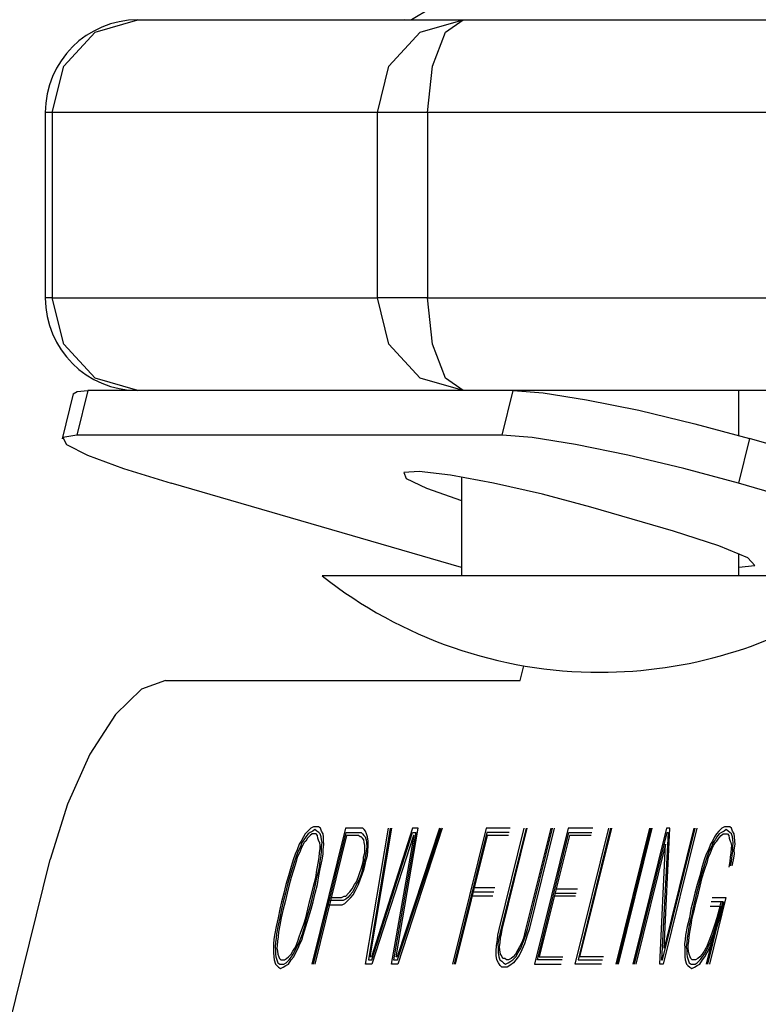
# Model space of a CAD drawing. Extents: x -1276 to 451, y 2026 to 3394.
# Tile 71 of 104: x -536.949 to -536.451, y 3190.09 to 3190.754. Entities that reach past the tile are written whole.
import ezdxf

# ---------------------------------------------------------------- set-up
doc = ezdxf.new("R2010")
doc.units = 0
doc.header["$MEASUREMENT"] = 0
doc.layers.add('SPILL-BUCKET', color=1, linetype='CONTINUOUS')

msp = doc.modelspace()

# ---------------------------------------------------------------- linework, layer by layer
at = {"layer": 'SPILL-BUCKET', "color": 8, "linetype": 'Continuous'}
for p, q in [((-536.6721, 3190.76129), (-536.68482, 3190.75359)), ((-536.8982, 3190.74522), (-536.86934, 3190.75359)), ((-536.86934, 3190.75359), (-536.65013, 3190.75359)), ((-536.68961, 3190.75377), (-536.68981, 3190.75357)), ((-536.67898, 3190.74522), (-536.65013, 3190.75359)), ((-536.66208, 3190.74522), (-536.65013, 3190.75359)), ((-536.65013, 3190.75359), (-536.20464, 3190.75359)), ((-536.91932, 3190.72236), (-536.8982, 3190.74522)), ((-536.7001, 3190.72236), (-536.67898, 3190.74522)), ((-536.67083, 3190.72236), (-536.66208, 3190.74522)), ((-536.92705, 3190.69113), (-536.91932, 3190.72236)), ((-536.70783, 3190.69113), (-536.7001, 3190.72236)), ((-536.67403, 3190.69113), (-536.67083, 3190.72236)), ((-536.9318, 3190.69113), (-536.9318, 3190.56621)), ((-536.9306, 3190.69113), (-536.9318, 3190.69113)), ((-536.92705, 3190.69113), (-536.9306, 3190.69113)), ((-536.92705, 3190.69113), (-536.92705, 3190.56621)), ((-536.70783, 3190.69113), (-536.92705, 3190.69113)), ((-536.70783, 3190.56621), (-536.70783, 3190.69113)), ((-536.69429, 3190.69113), (-536.70783, 3190.69113)), ((-536.67403, 3190.69113), (-536.69429, 3190.69113)), ((-536.67403, 3190.69113), (-536.67403, 3190.56621)), ((-536.22854, 3190.69113), (-536.67403, 3190.69113)), ((-536.9306, 3190.56621), (-536.9318, 3190.56621)), ((-536.92705, 3190.56621), (-536.9306, 3190.56621)), ((-536.92705, 3190.56621), (-536.70783, 3190.56621)), ((-536.91932, 3190.53498), (-536.92705, 3190.56621)), ((-536.69429, 3190.56621), (-536.70783, 3190.56621)), ((-536.7001, 3190.53498), (-536.70783, 3190.56621)), ((-536.67403, 3190.56621), (-536.69429, 3190.56621)), ((-536.67403, 3190.56621), (-536.04842, 3190.56621)), ((-536.67083, 3190.53498), (-536.67403, 3190.56621)), ((-536.8982, 3190.51212), (-536.91932, 3190.53498)), ((-536.67898, 3190.51212), (-536.7001, 3190.53498)), ((-536.66208, 3190.51212), (-536.67083, 3190.53498)), ((-536.86934, 3190.50376), (-536.8982, 3190.51212)), ((-536.65013, 3190.50376), (-536.67898, 3190.51212)), ((-536.65013, 3190.50376), (-536.66208, 3190.51212)), ((-536.91293, 3190.50144), (-536.92039, 3190.47128)), ((-536.91293, 3190.50144), (-536.91018, 3190.50317)), ((-536.90314, 3190.50376), (-536.91061, 3190.47359)), ((-536.91018, 3190.50317), (-536.90314, 3190.50376)), ((-536.61633, 3190.50376), (-536.90314, 3190.50376)), ((-536.65013, 3190.50376), (-536.86934, 3190.50376)), ((-536.6238, 3190.47359), (-536.61633, 3190.50376)), ((-536.61633, 3190.50376), (-536.5961, 3190.50217)), ((-536.02452, 3190.50376), (-536.61633, 3190.50376)), ((-536.5961, 3190.50217), (-536.56694, 3190.49758)), ((-536.46434, 3190.47351), (-536.46434, 3190.50376)), ((-536.56694, 3190.49758), (-536.53171, 3190.49043)), ((-536.53171, 3190.49043), (-536.49384, 3190.48142)), ((-536.49384, 3190.48142), (-536.45705, 3190.47142)), ((-536.91061, 3190.47359), (-536.91993, 3190.47201)), ((-536.91993, 3190.47201), (-536.91742, 3190.46741)), ((-536.6238, 3190.47359), (-536.91061, 3190.47359)), ((-536.60357, 3190.47201), (-536.6238, 3190.47359)), ((-536.57441, 3190.46741), (-536.60357, 3190.47201)), ((-536.45705, 3190.47142), (-536.46452, 3190.44126)), ((-536.2341, 3190.40677), (-536.45705, 3190.47142)), ((-536.91742, 3190.46741), (-536.90334, 3190.46026)), ((-536.53917, 3190.46026), (-536.57441, 3190.46741)), ((-536.90334, 3190.46026), (-536.87905, 3190.45125)), ((-536.50131, 3190.45125), (-536.53917, 3190.46026)), ((-536.87905, 3190.45125), (-536.84694, 3190.44126)), ((-536.67976, 3190.44923), (-536.69016, 3190.44845)), ((-536.69016, 3190.44845), (-536.68845, 3190.44453)), ((-536.65864, 3190.44677), (-536.67976, 3190.44923)), ((-536.62965, 3190.44139), (-536.65864, 3190.44677)), ((-536.65121, 3190.44554), (-536.65121, 3190.37884)), ((-536.46452, 3190.44126), (-536.50131, 3190.45125)), ((-536.65121, 3190.38449), (-536.84694, 3190.44126)), ((-536.68845, 3190.44453), (-536.67486, 3190.43801)), ((-536.59667, 3190.43383), (-536.62965, 3190.44139)), ((-536.24224, 3190.37679), (-536.46452, 3190.44126)), ((-536.67486, 3190.43801), (-536.65121, 3190.42975)), ((-536.56414, 3190.42509), (-536.59667, 3190.43383)), ((-536.50841, 3190.40893), (-536.56414, 3190.42509)), ((-536.47768, 3190.39913), (-536.50841, 3190.40893)), ((-536.45831, 3190.39101), (-536.47768, 3190.39913)), ((-536.46434, 3190.37884), (-536.46434, 3190.39392)), ((-536.46434, 3190.38479), (-536.4536, 3190.38594)), ((-536.4536, 3190.38594), (-536.45831, 3190.39101)), ((-536.73832, 3190.37884), (-536.74515, 3190.37884)), ((-536.71834, 3190.37884), (-536.73832, 3190.37884)), ((-536.68665, 3190.37884), (-536.71834, 3190.37884)), ((-536.64558, 3190.37884), (-536.68665, 3190.37884)), ((-536.5981, 3190.37884), (-536.64558, 3190.37884)), ((-536.54769, 3190.37884), (-536.5981, 3190.37884)), ((-536.49801, 3190.37884), (-536.54769, 3190.37884)), ((-536.45269, 3190.37884), (-536.49801, 3190.37884)), ((-536.41503, 3190.37884), (-536.45269, 3190.37884)), ((-536.61173, 3190.30838), (-536.60928, 3190.3183)), ((-536.85074, 3190.30838), (-536.86698, 3190.30248)), ((-536.85074, 3190.30838), (-536.61173, 3190.30838)), ((-536.86698, 3190.30248), (-536.88454, 3190.28534)), ((-536.88454, 3190.28534), (-536.90173, 3190.25865)), ((-536.90173, 3190.25865), (-536.91685, 3190.22501)), ((-536.91685, 3190.22501), (-536.92842, 3190.18772)), ((-536.75488, 3190.20688), (-536.75652, 3190.20493)), ((-536.75285, 3190.20883), (-536.75488, 3190.20688)), ((-536.75319, 3190.2059), (-536.75459, 3190.20493)), ((-536.7514, 3190.20688), (-536.75319, 3190.2059)), ((-536.75107, 3190.2098), (-536.75285, 3190.20883)), ((-536.72939, 3190.20883), (-536.75208, 3190.11718)), ((-536.75, 3190.20785), (-536.7514, 3190.20688)), ((-536.74952, 3190.2098), (-536.75107, 3190.2098)), ((-536.75092, 3190.11718), (-536.72895, 3190.2059)), ((-536.7487, 3190.20688), (-536.75, 3190.20785)), ((-536.74759, 3190.2098), (-536.74952, 3190.2098)), ((-536.7474, 3190.2059), (-536.7487, 3190.20688)), ((-536.74629, 3190.20883), (-536.74759, 3190.2098)), ((-536.74648, 3190.20493), (-536.7474, 3190.2059)), ((-536.74561, 3190.20688), (-536.74629, 3190.20883)), ((-536.74455, 3190.20493), (-536.74561, 3190.20688)), ((-536.7205, 3190.20883), (-536.72939, 3190.20883)), ((-536.72895, 3190.2059), (-536.72123, 3190.2059)), ((-536.72123, 3190.2059), (-536.72007, 3190.2059)), ((-536.71934, 3190.20883), (-536.7205, 3190.20883)), ((-536.72007, 3190.2059), (-536.71891, 3190.2059)), ((-536.7178, 3190.20883), (-536.71934, 3190.20883)), ((-536.71891, 3190.2059), (-536.71799, 3190.20493)), ((-536.71688, 3190.20785), (-536.7178, 3190.20883)), ((-536.71596, 3190.20688), (-536.71688, 3190.20785)), ((-536.71529, 3190.20493), (-536.71596, 3190.20688)), ((-536.71586, 3190.11718), (-536.70051, 3190.20883)), ((-536.69935, 3190.20883), (-536.71398, 3190.1201)), ((-536.71272, 3190.12205), (-536.69819, 3190.20883)), ((-536.68429, 3190.20883), (-536.71195, 3190.12205)), ((-536.71166, 3190.1201), (-536.68424, 3190.2059)), ((-536.68192, 3190.2059), (-536.69698, 3190.1201)), ((-536.69534, 3190.12205), (-536.68042, 3190.20883)), ((-536.66613, 3190.20883), (-536.69457, 3190.12205)), ((-536.69428, 3190.1201), (-536.66497, 3190.20883)), ((-536.6642, 3190.20883), (-536.69423, 3190.11718)), ((-536.68042, 3190.20883), (-536.68429, 3190.20883)), ((-536.68424, 3190.2059), (-536.68192, 3190.2059)), ((-536.63465, 3190.20883), (-536.65734, 3190.11718)), ((-536.63421, 3190.2059), (-536.65618, 3190.11718)), ((-536.61842, 3190.20883), (-536.63465, 3190.20883)), ((-536.61915, 3190.2059), (-536.63421, 3190.2059)), ((-536.62576, 3190.14058), (-536.60887, 3190.20883)), ((-536.60771, 3190.20883), (-536.6246, 3190.14058)), ((-536.62383, 3190.14058), (-536.60693, 3190.20883)), ((-536.5911, 3190.20883), (-536.60799, 3190.14058)), ((-536.60683, 3190.14058), (-536.58994, 3190.20883)), ((-536.58878, 3190.20883), (-536.60567, 3190.14058)), ((-536.57922, 3190.20883), (-536.60191, 3190.11718)), ((-536.60002, 3190.1201), (-536.57878, 3190.2059)), ((-536.56261, 3190.20883), (-536.57922, 3190.20883)), ((-536.57878, 3190.2059), (-536.56333, 3190.2059)), ((-536.57458, 3190.11718), (-536.55189, 3190.20883)), ((-536.55073, 3190.20883), (-536.57269, 3190.1201)), ((-536.57144, 3190.12205), (-536.54996, 3190.20883)), ((-536.52456, 3190.20883), (-536.54725, 3190.11718)), ((-536.54609, 3190.11718), (-536.5234, 3190.20883)), ((-536.54532, 3190.11718), (-536.52263, 3190.20883)), ((-536.51307, 3190.20883), (-536.53575, 3190.11718)), ((-536.53459, 3190.11718), (-536.51263, 3190.2059)), ((-536.51186, 3190.2059), (-536.51649, 3190.1201)), ((-536.51572, 3190.1201), (-536.49375, 3190.20883)), ((-536.49259, 3190.20883), (-536.51528, 3190.11718)), ((-536.49452, 3190.20883), (-536.51456, 3190.1279)), ((-536.51456, 3190.1279), (-536.51075, 3190.20883)), ((-536.51075, 3190.20883), (-536.51307, 3190.20883)), ((-536.51263, 3190.2059), (-536.51186, 3190.2059)), ((-536.47772, 3190.20688), (-536.47936, 3190.20493)), ((-536.47569, 3190.20883), (-536.47772, 3190.20688)), ((-536.47603, 3190.2059), (-536.47743, 3190.20493)), ((-536.47424, 3190.20688), (-536.47603, 3190.2059)), ((-536.47391, 3190.2098), (-536.47569, 3190.20883)), ((-536.47284, 3190.20785), (-536.47424, 3190.20688)), ((-536.47236, 3190.2098), (-536.47391, 3190.2098)), ((-536.47154, 3190.20688), (-536.47284, 3190.20785)), ((-536.47043, 3190.2098), (-536.47236, 3190.2098)), ((-536.47024, 3190.2059), (-536.47154, 3190.20688)), ((-536.46913, 3190.20883), (-536.47043, 3190.2098)), ((-536.46932, 3190.20493), (-536.47024, 3190.2059)), ((-536.46845, 3190.20688), (-536.46913, 3190.20883)), ((-536.46739, 3190.20493), (-536.46845, 3190.20688)), ((-536.75927, 3190.20005), (-536.76053, 3190.1981)), ((-536.75778, 3190.20298), (-536.75927, 3190.20005)), ((-536.75749, 3190.20103), (-536.75874, 3190.19908)), ((-536.75652, 3190.20493), (-536.75778, 3190.20298)), ((-536.75623, 3190.20298), (-536.75749, 3190.20103)), ((-536.75618, 3190.20005), (-536.7572, 3190.19908)), ((-536.75459, 3190.20493), (-536.75623, 3190.20298)), ((-536.75493, 3190.202), (-536.75618, 3190.20005)), ((-536.75329, 3190.20395), (-536.75493, 3190.202)), ((-536.75189, 3190.20493), (-536.75329, 3190.20395)), ((-536.75073, 3190.20493), (-536.75189, 3190.20493)), ((-536.74918, 3190.20493), (-536.75073, 3190.20493)), ((-536.72866, 3190.20395), (-536.75014, 3190.11718)), ((-536.74827, 3190.20395), (-536.74918, 3190.20493)), ((-536.74797, 3190.202), (-536.74827, 3190.20395)), ((-536.7473, 3190.20005), (-536.74797, 3190.202)), ((-536.74677, 3190.19908), (-536.7473, 3190.20005)), ((-536.7458, 3190.20298), (-536.74648, 3190.20493)), ((-536.74551, 3190.20103), (-536.7458, 3190.20298)), ((-536.74522, 3190.19908), (-536.74551, 3190.20103)), ((-536.74426, 3190.20298), (-536.74455, 3190.20493)), ((-536.74421, 3190.20005), (-536.74426, 3190.20298)), ((-536.74392, 3190.1981), (-536.74421, 3190.20005)), ((-536.72171, 3190.20395), (-536.72866, 3190.20395)), ((-536.72055, 3190.20395), (-536.72171, 3190.20395)), ((-536.71963, 3190.20298), (-536.72055, 3190.20395)), ((-536.71886, 3190.20298), (-536.71963, 3190.20298)), ((-536.71794, 3190.202), (-536.71886, 3190.20298)), ((-536.71799, 3190.20493), (-536.71707, 3190.20395)), ((-536.71702, 3190.20103), (-536.71794, 3190.202)), ((-536.71707, 3190.20395), (-536.71616, 3190.20298)), ((-536.71673, 3190.19908), (-536.71702, 3190.20103)), ((-536.71616, 3190.20298), (-536.71548, 3190.20103)), ((-536.71548, 3190.20103), (-536.71519, 3190.19908)), ((-536.71461, 3190.20298), (-536.71529, 3190.20493)), ((-536.71418, 3190.20005), (-536.71461, 3190.20298)), ((-536.71413, 3190.19713), (-536.71418, 3190.20005)), ((-536.68356, 3190.20395), (-536.71161, 3190.11718)), ((-536.69848, 3190.11718), (-536.68317, 3190.20395)), ((-536.68317, 3190.20395), (-536.68356, 3190.20395)), ((-536.63393, 3190.20395), (-536.65541, 3190.11718)), ((-536.61963, 3190.20395), (-536.63393, 3190.20395)), ((-536.57849, 3190.20395), (-536.59877, 3190.12205)), ((-536.56381, 3190.20395), (-536.57849, 3190.20395)), ((-536.48212, 3190.20005), (-536.48337, 3190.1981)), ((-536.48062, 3190.20298), (-536.48212, 3190.20005)), ((-536.48033, 3190.20103), (-536.48158, 3190.19908)), ((-536.47936, 3190.20493), (-536.48062, 3190.20298)), ((-536.47907, 3190.20298), (-536.48033, 3190.20103)), ((-536.48004, 3190.19908), (-536.47902, 3190.20005)), ((-536.47743, 3190.20493), (-536.47907, 3190.20298)), ((-536.47902, 3190.20005), (-536.47777, 3190.202)), ((-536.47777, 3190.202), (-536.47613, 3190.20395)), ((-536.47613, 3190.20395), (-536.47473, 3190.20493)), ((-536.47473, 3190.20493), (-536.47357, 3190.20493)), ((-536.47357, 3190.20493), (-536.47202, 3190.20493)), ((-536.47202, 3190.20493), (-536.47111, 3190.20395)), ((-536.47111, 3190.20395), (-536.47081, 3190.202)), ((-536.47081, 3190.202), (-536.47014, 3190.20005)), ((-536.47014, 3190.20005), (-536.46961, 3190.19908)), ((-536.46864, 3190.20298), (-536.46932, 3190.20493)), ((-536.46835, 3190.20103), (-536.46864, 3190.20298)), ((-536.46806, 3190.19908), (-536.46835, 3190.20103)), ((-536.4671, 3190.20298), (-536.46739, 3190.20493)), ((-536.46705, 3190.20005), (-536.4671, 3190.20298)), ((-536.46676, 3190.1981), (-536.46705, 3190.20005)), ((-536.76188, 3190.1942), (-536.76338, 3190.19128)), ((-536.76135, 3190.19323), (-536.76246, 3190.1903)), ((-536.76053, 3190.1981), (-536.76188, 3190.1942)), ((-536.75985, 3190.19615), (-536.76135, 3190.19323)), ((-536.75932, 3190.19518), (-536.76043, 3190.19225)), ((-536.75874, 3190.19908), (-536.75985, 3190.19615)), ((-536.75845, 3190.19713), (-536.75932, 3190.19518)), ((-536.7572, 3190.19908), (-536.75845, 3190.19713)), ((-536.74691, 3190.19225), (-536.74657, 3190.19518)), ((-536.74648, 3190.19713), (-536.74677, 3190.19908)), ((-536.74657, 3190.19518), (-536.74648, 3190.19713)), ((-536.74585, 3190.1903), (-536.74551, 3190.19323)), ((-536.74556, 3190.19615), (-536.74522, 3190.19908)), ((-536.74551, 3190.19323), (-536.74556, 3190.19615)), ((-536.7445, 3190.1942), (-536.74392, 3190.1981)), ((-536.74445, 3190.19128), (-536.7445, 3190.1942)), ((-536.71644, 3190.19713), (-536.71673, 3190.19908)), ((-536.71649, 3190.19225), (-536.7164, 3190.1942)), ((-536.7164, 3190.1942), (-536.71644, 3190.19713)), ((-536.71548, 3190.19323), (-536.71582, 3190.1903)), ((-536.71514, 3190.19615), (-536.71548, 3190.19323)), ((-536.71519, 3190.19908), (-536.71514, 3190.19615)), ((-536.71466, 3190.1903), (-536.71432, 3190.19323)), ((-536.71432, 3190.19323), (-536.71413, 3190.19713)), ((-536.51379, 3190.1981), (-536.53382, 3190.11718)), ((-536.5176, 3190.11718), (-536.51379, 3190.1981)), ((-536.48472, 3190.1942), (-536.48622, 3190.19128)), ((-536.48419, 3190.19323), (-536.4853, 3190.1903)), ((-536.48337, 3190.1981), (-536.48472, 3190.1942)), ((-536.48269, 3190.19615), (-536.48419, 3190.19323)), ((-536.48327, 3190.19225), (-536.48216, 3190.19518)), ((-536.48158, 3190.19908), (-536.48269, 3190.19615)), ((-536.48216, 3190.19518), (-536.48129, 3190.19713)), ((-536.48129, 3190.19713), (-536.48004, 3190.19908)), ((-536.46941, 3190.19518), (-536.46975, 3190.19225)), ((-536.46961, 3190.19908), (-536.46932, 3190.19713)), ((-536.46932, 3190.19713), (-536.46941, 3190.19518)), ((-536.46869, 3190.1903), (-536.46835, 3190.19323)), ((-536.4684, 3190.19615), (-536.46806, 3190.19908)), ((-536.46835, 3190.19323), (-536.4684, 3190.19615)), ((-536.46734, 3190.1942), (-536.46676, 3190.1981)), ((-536.46729, 3190.19128), (-536.46734, 3190.1942)), ((-537.11831, 3189.42064), (-536.92842, 3190.18772)), ((-536.76473, 3190.18738), (-536.76656, 3190.18153)), ((-536.76381, 3190.1864), (-536.76541, 3190.18153)), ((-536.76338, 3190.19128), (-536.76473, 3190.18738)), ((-536.76265, 3190.1864), (-536.76449, 3190.18055)), ((-536.76246, 3190.1903), (-536.76381, 3190.1864)), ((-536.76193, 3190.18933), (-536.76265, 3190.1864)), ((-536.76043, 3190.19225), (-536.76193, 3190.18933)), ((-536.74865, 3190.18055), (-536.74759, 3190.1864)), ((-536.74759, 3190.1864), (-536.74725, 3190.18933)), ((-536.74725, 3190.18933), (-536.74691, 3190.19225)), ((-536.74725, 3190.18153), (-536.74643, 3190.1864)), ((-536.74648, 3190.18153), (-536.74503, 3190.18738)), ((-536.74643, 3190.1864), (-536.74585, 3190.1903)), ((-536.74503, 3190.18738), (-536.74445, 3190.19128)), ((-536.71804, 3190.18445), (-536.71731, 3190.18738)), ((-536.71731, 3190.18738), (-536.71722, 3190.18933)), ((-536.71654, 3190.18738), (-536.71726, 3190.18445)), ((-536.71722, 3190.18933), (-536.71649, 3190.19225)), ((-536.71582, 3190.1903), (-536.71654, 3190.18738)), ((-536.71611, 3190.18445), (-536.71538, 3190.18738)), ((-536.71538, 3190.18738), (-536.71466, 3190.1903)), ((-536.48757, 3190.18738), (-536.4894, 3190.18153)), ((-536.48665, 3190.1864), (-536.48825, 3190.18153)), ((-536.48622, 3190.19128), (-536.48757, 3190.18738)), ((-536.48733, 3190.18055), (-536.48549, 3190.1864)), ((-536.4853, 3190.1903), (-536.48665, 3190.1864)), ((-536.48549, 3190.1864), (-536.48477, 3190.18933)), ((-536.48477, 3190.18933), (-536.48327, 3190.19225)), ((-536.47043, 3190.1864), (-536.47101, 3190.1825)), ((-536.47009, 3190.18933), (-536.47043, 3190.1864)), ((-536.46975, 3190.19225), (-536.47009, 3190.18933)), ((-536.46999, 3190.18348), (-536.46927, 3190.1864)), ((-536.46927, 3190.1864), (-536.46869, 3190.1903)), ((-536.46884, 3190.18348), (-536.46787, 3190.18738)), ((-536.46787, 3190.18738), (-536.46729, 3190.19128)), ((-536.76656, 3190.18153), (-536.76777, 3190.17665)), ((-536.76541, 3190.18153), (-536.76724, 3190.17568)), ((-536.76449, 3190.18055), (-536.76608, 3190.17568)), ((-536.74947, 3190.17568), (-536.74865, 3190.18055)), ((-536.7487, 3190.17568), (-536.74725, 3190.18153)), ((-536.7473, 3190.17665), (-536.74648, 3190.18153)), ((-536.72098, 3190.17568), (-536.71963, 3190.17958)), ((-536.71963, 3190.17958), (-536.71876, 3190.18153)), ((-536.71876, 3190.18153), (-536.71804, 3190.18445)), ((-536.71799, 3190.18153), (-536.71871, 3190.1786)), ((-536.71818, 3190.17763), (-536.71683, 3190.18153)), ((-536.71726, 3190.18445), (-536.71799, 3190.18153)), ((-536.71683, 3190.18153), (-536.71611, 3190.18445)), ((-536.4894, 3190.18153), (-536.49061, 3190.17665)), ((-536.48825, 3190.18153), (-536.49008, 3190.17568)), ((-536.48892, 3190.17568), (-536.48733, 3190.18055)), ((-536.76777, 3190.17665), (-536.76961, 3190.1708)), ((-536.76724, 3190.17568), (-536.76845, 3190.1708)), ((-536.76608, 3190.17568), (-536.76753, 3190.16983)), ((-536.75092, 3190.16983), (-536.74947, 3190.17568)), ((-536.74952, 3190.1708), (-536.7487, 3190.17568)), ((-536.74836, 3190.1708), (-536.7473, 3190.17665)), ((-536.72335, 3190.1708), (-536.72209, 3190.17275)), ((-536.72209, 3190.17275), (-536.72098, 3190.17568)), ((-536.72006, 3190.1747), (-536.72156, 3190.17178)), ((-536.72064, 3190.1708), (-536.71929, 3190.1747)), ((-536.71871, 3190.1786), (-536.72006, 3190.1747)), ((-536.71929, 3190.1747), (-536.71818, 3190.17763)), ((-536.49061, 3190.17665), (-536.49245, 3190.1708)), ((-536.49008, 3190.17568), (-536.49129, 3190.1708)), ((-536.49037, 3190.16983), (-536.48892, 3190.17568)), ((-536.76961, 3190.1708), (-536.77105, 3190.16495)), ((-536.76845, 3190.1708), (-536.76989, 3190.16495)), ((-536.76753, 3190.16983), (-536.76873, 3190.16495)), ((-536.75213, 3190.16495), (-536.75092, 3190.16983)), ((-536.75097, 3190.16495), (-536.74952, 3190.1708)), ((-536.74981, 3190.16495), (-536.74836, 3190.1708)), ((-536.72649, 3190.16593), (-536.72484, 3190.16788)), ((-536.72484, 3190.16788), (-536.72335, 3190.1708)), ((-536.72306, 3190.16885), (-536.72455, 3190.16593)), ((-536.72426, 3190.16398), (-536.72277, 3190.1669)), ((-536.72156, 3190.17178), (-536.72306, 3190.16885)), ((-536.72277, 3190.1669), (-536.72064, 3190.1708)), ((-536.64261, 3190.16885), (-536.62871, 3190.16885)), ((-536.58742, 3190.16788), (-536.57313, 3190.16788)), ((-536.49245, 3190.1708), (-536.49389, 3190.16495)), ((-536.49129, 3190.1708), (-536.49273, 3190.16495)), ((-536.49157, 3190.16495), (-536.49037, 3190.16983)), ((-536.77105, 3190.16495), (-536.7725, 3190.1591)), ((-536.76989, 3190.16495), (-536.77134, 3190.1591)), ((-536.76873, 3190.16495), (-536.77018, 3190.1591)), ((-536.75357, 3190.1591), (-536.75213, 3190.16495)), ((-536.75241, 3190.1591), (-536.75097, 3190.16495)), ((-536.75125, 3190.1591), (-536.74981, 3190.16495)), ((-536.73257, 3190.16008), (-536.7403, 3190.16008)), ((-536.73904, 3190.16203), (-536.73209, 3190.16203)), ((-536.73102, 3190.16008), (-536.73257, 3190.16008)), ((-536.73209, 3190.16203), (-536.7303, 3190.163)), ((-536.72924, 3190.16105), (-536.73102, 3190.16008)), ((-536.7303, 3190.163), (-536.72914, 3190.163)), ((-536.72996, 3190.15813), (-536.72793, 3190.16008)), ((-536.72784, 3190.16203), (-536.72924, 3190.16105)), ((-536.72914, 3190.163), (-536.7275, 3190.16495)), ((-536.72793, 3190.16008), (-536.72591, 3190.16203)), ((-536.72619, 3190.16398), (-536.72784, 3190.16203)), ((-536.7275, 3190.16495), (-536.72649, 3190.16593)), ((-536.72455, 3190.16593), (-536.72619, 3190.16398)), ((-536.72591, 3190.16203), (-536.72426, 3190.16398)), ((-536.63015, 3190.163), (-536.64406, 3190.163)), ((-536.64334, 3190.16593), (-536.62943, 3190.16593)), ((-536.57434, 3190.163), (-536.58863, 3190.163)), ((-536.58815, 3190.16495), (-536.57386, 3190.16495)), ((-536.49389, 3190.16495), (-536.49534, 3190.1591)), ((-536.49273, 3190.16495), (-536.49418, 3190.1591)), ((-536.49302, 3190.1591), (-536.49157, 3190.16495)), ((-536.47299, 3190.16203), (-536.48409, 3190.11718)), ((-536.48226, 3190.16203), (-536.47299, 3190.16203)), ((-536.77371, 3190.15423), (-536.77477, 3190.14838)), ((-536.7725, 3190.1591), (-536.77371, 3190.15423)), ((-536.77255, 3190.15423), (-536.77361, 3190.14838)), ((-536.77139, 3190.15423), (-536.77284, 3190.14838)), ((-536.77134, 3190.1591), (-536.77255, 3190.15423)), ((-536.77018, 3190.1591), (-536.77139, 3190.15423)), ((-536.75623, 3190.14838), (-536.75478, 3190.15423)), ((-536.75545, 3190.14838), (-536.75362, 3190.15423)), ((-536.75478, 3190.15423), (-536.75357, 3190.1591)), ((-536.7543, 3190.14838), (-536.75246, 3190.15423)), ((-536.75362, 3190.15423), (-536.75241, 3190.1591)), ((-536.75246, 3190.15423), (-536.75125, 3190.1591)), ((-536.74218, 3190.15715), (-536.73329, 3190.15715)), ((-536.73329, 3190.15715), (-536.73175, 3190.15715)), ((-536.73175, 3190.15715), (-536.72996, 3190.15813)), ((-536.49655, 3190.15423), (-536.49761, 3190.14838)), ((-536.49534, 3190.1591), (-536.49655, 3190.15423)), ((-536.49539, 3190.15423), (-536.49645, 3190.14838)), ((-536.49568, 3190.14838), (-536.49423, 3190.15423)), ((-536.49418, 3190.1591), (-536.49539, 3190.15423)), ((-536.49423, 3190.15423), (-536.49302, 3190.1591)), ((-536.47675, 3190.15618), (-536.48641, 3190.11718)), ((-536.48525, 3190.11718), (-536.47487, 3190.1591)), ((-536.4837, 3190.15618), (-536.47675, 3190.15618)), ((-536.47487, 3190.1591), (-536.48298, 3190.1591)), ((-536.47762, 3190.15423), (-536.47907, 3190.14838)), ((-536.4783, 3190.14838), (-536.47646, 3190.15423)), ((-536.47642, 3190.1591), (-536.47762, 3190.15423)), ((-536.47714, 3190.14838), (-536.4753, 3190.15423)), ((-536.47526, 3190.1591), (-536.47646, 3190.15423)), ((-536.4753, 3190.15423), (-536.4741, 3190.1591)), ((-536.77477, 3190.14838), (-536.77622, 3190.14252)), ((-536.77361, 3190.14838), (-536.77482, 3190.1435)), ((-536.77284, 3190.14838), (-536.77366, 3190.1435)), ((-536.75782, 3190.1435), (-536.75623, 3190.14838)), ((-536.75666, 3190.1435), (-536.75545, 3190.14838)), ((-536.75613, 3190.14252), (-536.7543, 3190.14838)), ((-536.49761, 3190.14838), (-536.49906, 3190.14252)), ((-536.49645, 3190.14838), (-536.49766, 3190.1435)), ((-536.4965, 3190.1435), (-536.49568, 3190.14838)), ((-536.47907, 3190.14838), (-536.48066, 3190.1435)), ((-536.4795, 3190.1435), (-536.4783, 3190.14838)), ((-536.47897, 3190.14252), (-536.47714, 3190.14838)), ((-536.77622, 3190.14252), (-536.77728, 3190.13667)), ((-536.77482, 3190.1435), (-536.77588, 3190.13765)), ((-536.77366, 3190.1435), (-536.77448, 3190.13863)), ((-536.75941, 3190.13863), (-536.75782, 3190.1435)), ((-536.7585, 3190.13765), (-536.75666, 3190.1435)), ((-536.75797, 3190.13667), (-536.75613, 3190.14252)), ((-536.62673, 3190.13667), (-536.62576, 3190.14058)), ((-536.6246, 3190.14058), (-536.62533, 3190.13765)), ((-536.62417, 3190.13765), (-536.62383, 3190.14058)), ((-536.60799, 3190.14058), (-536.60872, 3190.13765)), ((-536.60756, 3190.13765), (-536.60683, 3190.14058)), ((-536.60567, 3190.14058), (-536.60702, 3190.13667)), ((-536.49906, 3190.14252), (-536.50012, 3190.13667)), ((-536.49766, 3190.1435), (-536.49872, 3190.13765)), ((-536.49732, 3190.13863), (-536.4965, 3190.1435)), ((-536.48066, 3190.1435), (-536.48225, 3190.13863)), ((-536.48134, 3190.13765), (-536.4795, 3190.1435)), ((-536.48081, 3190.13667), (-536.47897, 3190.14252)), ((-536.77762, 3190.13375), (-536.77796, 3190.13083)), ((-536.77728, 3190.13667), (-536.77762, 3190.13375)), ((-536.77622, 3190.13473), (-536.77656, 3190.1318)), ((-536.77588, 3190.13765), (-536.77622, 3190.13473)), ((-536.77482, 3190.1357), (-536.77516, 3190.13278)), ((-536.77448, 3190.13863), (-536.77482, 3190.1357)), ((-536.76163, 3190.13278), (-536.76053, 3190.1357)), ((-536.76072, 3190.1318), (-536.75961, 3190.13473)), ((-536.76053, 3190.1357), (-536.75941, 3190.13863)), ((-536.76019, 3190.13083), (-536.75869, 3190.13375)), ((-536.75961, 3190.13473), (-536.7585, 3190.13765)), ((-536.75869, 3190.13375), (-536.75797, 3190.13667)), ((-536.62764, 3190.12985), (-536.62706, 3190.13375)), ((-536.62706, 3190.13375), (-536.62673, 3190.13667)), ((-536.62629, 3190.13375), (-536.62663, 3190.13083)), ((-536.62533, 3190.13765), (-536.62629, 3190.13375)), ((-536.62523, 3190.1318), (-536.62489, 3190.13473)), ((-536.62489, 3190.13473), (-536.62417, 3190.13765)), ((-536.60944, 3190.13473), (-536.61055, 3190.1318)), ((-536.61002, 3190.13083), (-536.60891, 3190.13375)), ((-536.60872, 3190.13765), (-536.60944, 3190.13473)), ((-536.60891, 3190.13375), (-536.60756, 3190.13765)), ((-536.60775, 3190.13375), (-536.60886, 3190.13083)), ((-536.60702, 3190.13667), (-536.60775, 3190.13375)), ((-536.50046, 3190.13375), (-536.5008, 3190.13083)), ((-536.50012, 3190.13667), (-536.50046, 3190.13375)), ((-536.49906, 3190.13473), (-536.4994, 3190.1318)), ((-536.49872, 3190.13765), (-536.49906, 3190.13473)), ((-536.498, 3190.13278), (-536.49766, 3190.1357)), ((-536.49766, 3190.1357), (-536.49732, 3190.13863)), ((-536.48337, 3190.1357), (-536.48448, 3190.13278)), ((-536.48356, 3190.1318), (-536.48245, 3190.13473)), ((-536.48225, 3190.13863), (-536.48337, 3190.1357)), ((-536.48303, 3190.13083), (-536.48153, 3190.13375)), ((-536.48245, 3190.13473), (-536.48134, 3190.13765)), ((-536.48153, 3190.13375), (-536.48081, 3190.13667)), ((-536.77796, 3190.13083), (-536.77791, 3190.1279)), ((-536.77791, 3190.1279), (-536.77786, 3190.12498)), ((-536.77656, 3190.1318), (-536.77689, 3190.12888)), ((-536.77689, 3190.12888), (-536.7766, 3190.12693)), ((-536.7766, 3190.12693), (-536.77656, 3190.124)), ((-536.77549, 3190.12985), (-536.77559, 3190.1279)), ((-536.77559, 3190.1279), (-536.7753, 3190.12595)), ((-536.77516, 3190.13278), (-536.77549, 3190.12985)), ((-536.76487, 3190.12595), (-536.76361, 3190.1279)), ((-536.76458, 3190.124), (-536.76308, 3190.12693)), ((-536.76361, 3190.1279), (-536.76275, 3190.12985)), ((-536.76308, 3190.12693), (-536.76221, 3190.12888)), ((-536.76279, 3190.12498), (-536.7613, 3190.1279)), ((-536.76275, 3190.12985), (-536.76163, 3190.13278)), ((-536.76221, 3190.12888), (-536.76072, 3190.1318)), ((-536.7613, 3190.1279), (-536.76019, 3190.13083)), ((-536.62784, 3190.12595), (-536.62764, 3190.12985)), ((-536.62663, 3190.13083), (-536.62658, 3190.1279)), ((-536.62658, 3190.1279), (-536.62653, 3190.12498)), ((-536.62557, 3190.12888), (-536.62523, 3190.1318)), ((-536.62528, 3190.12693), (-536.62557, 3190.12888)), ((-536.62484, 3190.124), (-536.62528, 3190.12693)), ((-536.6133, 3190.12693), (-536.6148, 3190.124)), ((-536.61205, 3190.12888), (-536.6133, 3190.12693)), ((-536.61301, 3190.12498), (-536.61113, 3190.1279)), ((-536.6106, 3190.12693), (-536.61234, 3190.12303)), ((-536.61055, 3190.1318), (-536.61205, 3190.12888)), ((-536.61113, 3190.1279), (-536.61002, 3190.13083)), ((-536.60886, 3190.13083), (-536.6106, 3190.12693)), ((-536.5008, 3190.13083), (-536.50075, 3190.1279)), ((-536.50075, 3190.1279), (-536.5007, 3190.12498)), ((-536.4994, 3190.1318), (-536.49973, 3190.12888)), ((-536.49973, 3190.12888), (-536.49944, 3190.12693)), ((-536.49944, 3190.12693), (-536.4994, 3190.124)), ((-536.49843, 3190.1279), (-536.49833, 3190.12985)), ((-536.49814, 3190.12595), (-536.49843, 3190.1279)), ((-536.49833, 3190.12985), (-536.498, 3190.13278)), ((-536.48645, 3190.1279), (-536.48771, 3190.12595)), ((-536.48742, 3190.124), (-536.48592, 3190.12693)), ((-536.48559, 3190.12985), (-536.48645, 3190.1279)), ((-536.48592, 3190.12693), (-536.48505, 3190.12888)), ((-536.48563, 3190.12498), (-536.48414, 3190.1279)), ((-536.48448, 3190.13278), (-536.48559, 3190.12985)), ((-536.48505, 3190.12888), (-536.48356, 3190.1318)), ((-536.48414, 3190.1279), (-536.48303, 3190.13083)), ((-536.77786, 3190.12498), (-536.77781, 3190.12205)), ((-536.77781, 3190.12205), (-536.77752, 3190.1201)), ((-536.77752, 3190.1201), (-536.7767, 3190.11718)), ((-536.77656, 3190.124), (-536.77626, 3190.12205)), ((-536.77626, 3190.12205), (-536.77559, 3190.1201)), ((-536.77559, 3190.1201), (-536.77491, 3190.11815)), ((-536.7753, 3190.12595), (-536.77501, 3190.124)), ((-536.77501, 3190.124), (-536.77434, 3190.12205)), ((-536.77434, 3190.12205), (-536.7738, 3190.12107)), ((-536.7738, 3190.12107), (-536.77289, 3190.1201)), ((-536.77289, 3190.1201), (-536.77173, 3190.1201)), ((-536.77173, 3190.1201), (-536.77057, 3190.1201)), ((-536.77057, 3190.1201), (-536.76917, 3190.12107)), ((-536.76951, 3190.11815), (-536.76748, 3190.1201)), ((-536.76917, 3190.12107), (-536.76777, 3190.12205)), ((-536.76781, 3190.11718), (-536.76593, 3190.1201)), ((-536.76777, 3190.12205), (-536.76613, 3190.124)), ((-536.76748, 3190.1201), (-536.76583, 3190.12205)), ((-536.76613, 3190.124), (-536.76487, 3190.12595)), ((-536.76593, 3190.1201), (-536.76429, 3190.12205)), ((-536.76583, 3190.12205), (-536.76458, 3190.124)), ((-536.76429, 3190.12205), (-536.76279, 3190.12498)), ((-536.71398, 3190.1201), (-536.71166, 3190.1201)), ((-536.71195, 3190.12205), (-536.71272, 3190.12205)), ((-536.69698, 3190.1201), (-536.69428, 3190.1201)), ((-536.69457, 3190.12205), (-536.69534, 3190.12205)), ((-536.62779, 3190.12303), (-536.62784, 3190.12595)), ((-536.62735, 3190.1201), (-536.62779, 3190.12303)), ((-536.62629, 3190.11815), (-536.62735, 3190.1201)), ((-536.62653, 3190.12498), (-536.6261, 3190.12205)), ((-536.6261, 3190.12205), (-536.62542, 3190.1201)), ((-536.62542, 3190.1201), (-536.62412, 3190.11913)), ((-536.62431, 3190.12303), (-536.62484, 3190.124)), ((-536.62325, 3190.12107), (-536.62431, 3190.12303)), ((-536.62209, 3190.12107), (-536.62325, 3190.12107)), ((-536.62079, 3190.1201), (-536.62209, 3190.12107)), ((-536.61963, 3190.1201), (-536.62079, 3190.1201)), ((-536.61784, 3190.12107), (-536.61963, 3190.1201)), ((-536.61794, 3190.11913), (-536.61654, 3190.1201)), ((-536.61644, 3190.12205), (-536.61784, 3190.12107)), ((-536.61654, 3190.1201), (-536.61451, 3190.12205)), ((-536.6148, 3190.124), (-536.61644, 3190.12205)), ((-536.6146, 3190.1201), (-536.61625, 3190.11815)), ((-536.61234, 3190.12303), (-536.6146, 3190.1201)), ((-536.61451, 3190.12205), (-536.61301, 3190.12498)), ((-536.58341, 3190.1201), (-536.60002, 3190.1201)), ((-536.59877, 3190.12205), (-536.58293, 3190.12205)), ((-536.57269, 3190.1201), (-536.55608, 3190.1201)), ((-536.5556, 3190.12205), (-536.57144, 3190.12205)), ((-536.51649, 3190.1201), (-536.51572, 3190.1201)), ((-536.5007, 3190.12498), (-536.50065, 3190.12205)), ((-536.50065, 3190.12205), (-536.50036, 3190.1201)), ((-536.50036, 3190.1201), (-536.49954, 3190.11718)), ((-536.4994, 3190.124), (-536.4991, 3190.12205)), ((-536.4991, 3190.12205), (-536.49843, 3190.1201)), ((-536.49843, 3190.1201), (-536.49775, 3190.11815)), ((-536.49785, 3190.124), (-536.49814, 3190.12595)), ((-536.49718, 3190.12205), (-536.49785, 3190.124)), ((-536.49664, 3190.12107), (-536.49718, 3190.12205)), ((-536.49573, 3190.1201), (-536.49664, 3190.12107)), ((-536.49457, 3190.1201), (-536.49573, 3190.1201)), ((-536.49341, 3190.1201), (-536.49457, 3190.1201)), ((-536.49201, 3190.12107), (-536.49341, 3190.1201)), ((-536.49235, 3190.11815), (-536.49032, 3190.1201)), ((-536.49061, 3190.12205), (-536.49201, 3190.12107)), ((-536.49065, 3190.11718), (-536.48877, 3190.1201)), ((-536.48897, 3190.124), (-536.49061, 3190.12205)), ((-536.49032, 3190.1201), (-536.48868, 3190.12205)), ((-536.48771, 3190.12595), (-536.48897, 3190.124)), ((-536.48877, 3190.1201), (-536.48713, 3190.12205)), ((-536.48868, 3190.12205), (-536.48742, 3190.124)), ((-536.48713, 3190.12205), (-536.48563, 3190.12498)), ((-536.7767, 3190.11718), (-536.77578, 3190.1162)), ((-536.77578, 3190.1162), (-536.77448, 3190.11522)), ((-536.77491, 3190.11815), (-536.77361, 3190.11718)), ((-536.77448, 3190.11522), (-536.77317, 3190.11425)), ((-536.77361, 3190.11718), (-536.77245, 3190.11718)), ((-536.77317, 3190.11425), (-536.77139, 3190.11522)), ((-536.77245, 3190.11718), (-536.77091, 3190.11718)), ((-536.77139, 3190.11522), (-536.7696, 3190.1162)), ((-536.77091, 3190.11718), (-536.76951, 3190.11815)), ((-536.7696, 3190.1162), (-536.76781, 3190.11718)), ((-536.71161, 3190.11718), (-536.71586, 3190.11718)), ((-536.69423, 3190.11718), (-536.69848, 3190.11718)), ((-536.62523, 3190.1162), (-536.62629, 3190.11815)), ((-536.62393, 3190.11522), (-536.62523, 3190.1162)), ((-536.62412, 3190.11913), (-536.62281, 3190.11815)), ((-536.62199, 3190.11522), (-536.62393, 3190.11522)), ((-536.62281, 3190.11815), (-536.62151, 3190.11718)), ((-536.62045, 3190.11522), (-536.62199, 3190.11522)), ((-536.62151, 3190.11718), (-536.61972, 3190.11815)), ((-536.61866, 3190.1162), (-536.62045, 3190.11522)), ((-536.61972, 3190.11815), (-536.61794, 3190.11913)), ((-536.61625, 3190.11815), (-536.61866, 3190.1162)), ((-536.60191, 3190.11718), (-536.58414, 3190.11718)), ((-536.55681, 3190.11718), (-536.57458, 3190.11718)), ((-536.51528, 3190.11718), (-536.5176, 3190.11718)), ((-536.49954, 3190.11718), (-536.49862, 3190.1162)), ((-536.49862, 3190.1162), (-536.49732, 3190.11522)), ((-536.49775, 3190.11815), (-536.49645, 3190.11718)), ((-536.49732, 3190.11522), (-536.49602, 3190.11425)), ((-536.49645, 3190.11718), (-536.49529, 3190.11718)), ((-536.49602, 3190.11425), (-536.49423, 3190.11522)), ((-536.49529, 3190.11718), (-536.49375, 3190.11718)), ((-536.49423, 3190.11522), (-536.49244, 3190.1162)), ((-536.49375, 3190.11718), (-536.49235, 3190.11815)), ((-536.49244, 3190.1162), (-536.49065, 3190.11718))]:
    msp.add_line(p, q, dxfattribs=at)
for centre, radius, start, end in [((-536.86934, 3190.69113), 0.06246, 90, 180), ((-536.86934, 3190.56621), 0.06246, 180, 270), ((-536.55778, 3190.61661), 0.30273, 231.76055, 270.00016), ((-536.55778, 3190.61661), 0.30273, 270.00016, 303.15721)]:
    msp.add_arc(centre, radius, start, end, dxfattribs=at)

doc.saveas('drawing.dxf')
